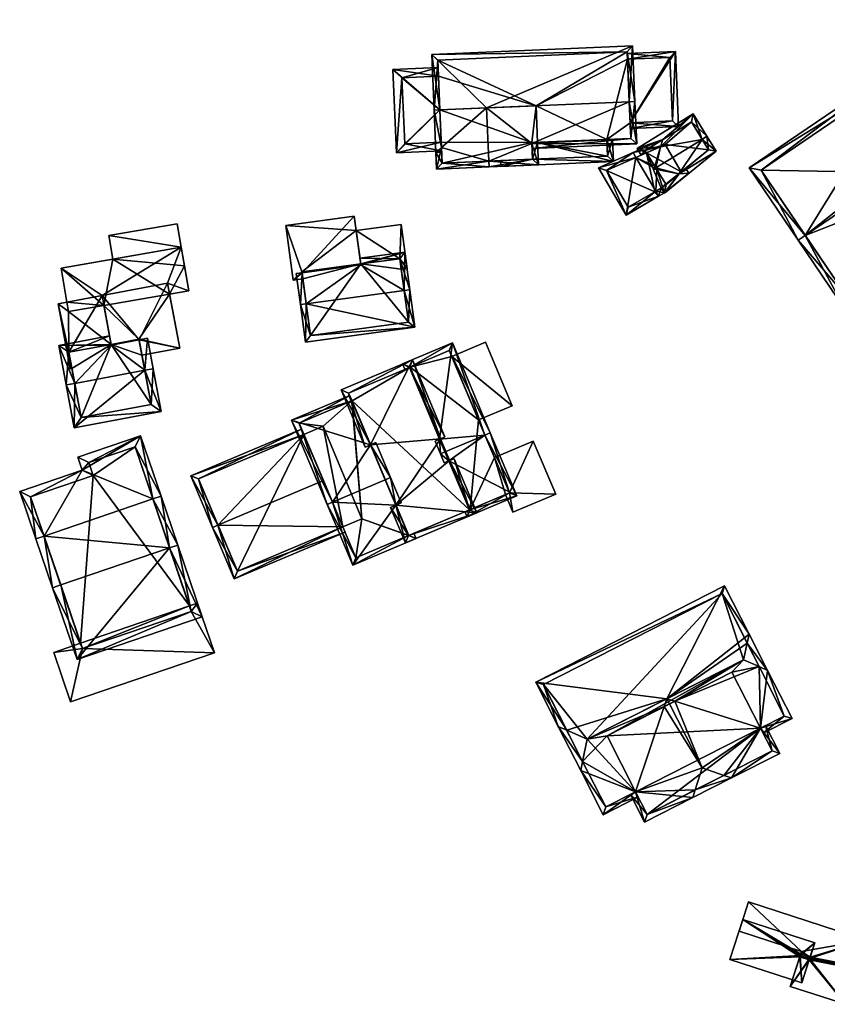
# Model space of a CAD drawing. Header units: inches. Extents: x 2685601 to 2690022, y 1235992 to 1239010.
# Tile 108 of 256: x 2686223 to 2686293, y 1237312 to 1237398. Entities that reach past the tile are written whole.
import ezdxf

# ---------------------------------------------------------------- set-up
doc = ezdxf.new("R2010")
doc.units = ezdxf.units.IN
doc.header["$MEASUREMENT"] = 0
doc.layers.add('Gebaeude Einzelhaus', color=10, linetype='Continuous')
doc.layers.add('Offenes Gebaeude', color=10, linetype='Continuous')

msp = doc.modelspace()

# ---------------------------------------------------------------- meshes
at = {"layer": 'Gebaeude Einzelhaus'}
mesh = msp.add_polyface(dxfattribs=at)
corners = [(2686313.045, 1237388.97, 417.472), (2686308.824, 1237395.211, 424.298), (2686308.203, 1237394.791, 424.298), (2686302.843, 1237388.527, 422.318), (2686301.49, 1237390.251, 424.298), (2686302.714, 1237388.441, 422.318), (2686305.419, 1237384.718, 418.151), (2686305.711, 1237384.01, 417.472), (2686305.291, 1237384.631, 418.151), (2686299.509, 1237393.18, 421.229), (2686304.051, 1237402.269, 416.903), (2686296.716, 1237397.309, 416.903), (2686312.004, 1237389.171, 418.151), (2686303.85, 1237401.228, 417.554), (2686297.758, 1237397.108, 417.554), (2686300.13, 1237393.6, 421.229), (2686294.165, 1237372.459, 418.053), (2686307.575, 1237381.529, 418.053), (2686305.419, 1237384.718, 420.738), (2686290.684, 1237378.945, 423.161), (2686303.473, 1237387.595, 423.161), (2686290.063, 1237378.525, 423.161), (2686285.806, 1237384.818, 417.472), (2686299.509, 1237393.18, 418.033), (2686299.218, 1237393.888, 417.472), (2686299.638, 1237393.267, 418.033), (2686294.366, 1237373.5, 418.576), (2686306.534, 1237381.73, 418.576), (2686304.798, 1237384.298, 420.738), (2686286.848, 1237384.616, 418.034), (2686305.291, 1237384.631, 406.479), (2686312.004, 1237389.171, 406.479), (2686310.03, 1237392.09, 412.689), (2686304.605, 1237400.111, 412.689), (2686303.85, 1237401.228, 406.48), (2686310.03, 1237392.09, 406.479), (2686304.605, 1237400.111, 406.48), (2686297.758, 1237397.108, 406.48), (2686300.13, 1237393.6, 406.48), (2686299.509, 1237393.18, 406.48), (2686286.848, 1237384.616, 406.48), (2686294.366, 1237373.5, 406.479), (2686306.534, 1237381.73, 406.479), (2686304.798, 1237384.298, 406.479)]
mesh.append_faces([[corners[k] for k in face] for face in [(29, 24, 23), (23, 24, 25), (29, 22, 24), (29, 21, 22), (29, 19, 21), (17, 27, 18), (18, 27, 28), (16, 26, 17), (17, 26, 27), (16, 21, 26), (26, 21, 19), (22, 23, 24), (24, 23, 25), (5, 20, 3), (22, 19, 23), (23, 19, 5), (5, 19, 20), (22, 21, 19), (16, 19, 21), (16, 18, 19), (19, 18, 20), (16, 17, 18), (10, 14, 11), (11, 14, 9), (9, 14, 15), (1, 13, 10), (10, 13, 14), (1, 2, 13), (0, 12, 1), (1, 12, 2), (0, 7, 12), (12, 7, 6), (6, 7, 8), (2, 9, 4), (1, 10, 2), (2, 10, 9), (9, 10, 11), (0, 6, 7), (7, 6, 8), (0, 3, 6), (3, 4, 5), (0, 2, 3), (3, 2, 4), (0, 1, 2)]], dxfattribs={"color": 13})
mesh.append_faces([[corners[k] for k in face] for face in [(39, 43, 40), (40, 43, 41), (41, 43, 42), (39, 30, 43), (28, 8, 18), (18, 8, 6), (28, 43, 8), (8, 43, 30), (28, 27, 43), (43, 27, 42), (27, 26, 42), (42, 26, 41), (19, 29, 26), (26, 29, 41), (41, 29, 40), (23, 40, 29), (23, 39, 40), (20, 18, 3), (3, 18, 6), (36, 37, 34), (35, 38, 36), (36, 38, 37), (35, 30, 38), (38, 30, 39), (35, 31, 30), (9, 5, 4), (9, 23, 5), (15, 23, 9), (15, 38, 23), (23, 38, 39), (15, 14, 38), (38, 14, 37), (14, 13, 37), (37, 13, 34), (34, 33, 36), (32, 31, 35), (32, 12, 31), (32, 2, 12), (34, 13, 33), (33, 13, 32), (32, 13, 2), (6, 31, 12), (6, 30, 31), (6, 8, 30)]], dxfattribs={"color": 41})
mesh = msp.add_polyface(dxfattribs=at)
corners = [(2686263.23, 1237385.383, 417.968), (2686266.961, 1237386.918, 416.181), (2686263.034, 1237390.006, 417.968), (2686267.54, 1237385.065, 415.946), (2686267.457, 1237387.011, 415.946), (2686266.958, 1237386.99, 416.181), (2686263.251, 1237384.883, 417.968), (2686259.109, 1237386.558, 416.167), (2686258.47, 1237389.813, 415.946), (2686258.97, 1237389.834, 416.167), (2686258.626, 1237386.135, 415.946), (2686258.688, 1237384.689, 415.946), (2686259.166, 1237385.21, 416.167), (2686267.019, 1237385.544, 416.182), (2686275.7, 1237395.375, 415.567), (2686258.265, 1237394.633, 415.567), (2686275.405, 1237390.534, 417.968), (2686275.906, 1237390.555, 417.968), (2686258.97, 1237389.834, 417.968), (2686258.47, 1237389.813, 417.968), (2686276.063, 1237386.876, 415.946), (2686266.979, 1237386.49, 415.946), (2686259.126, 1237386.156, 415.946), (2686275.541, 1237387.355, 416.221), (2686266.958, 1237386.99, 416.221), (2686275.221, 1237394.854, 415.816), (2686258.786, 1237394.154, 415.816), (2686259.089, 1237387.034, 415.737), (2686259.166, 1237385.21, 407.23), (2686259.089, 1237387.034, 407.23), (2686258.97, 1237389.834, 415.738), (2686267.019, 1237385.544, 415.621), (2686267.019, 1237385.544, 407.229), (2686266.958, 1237386.99, 415.741), (2686267.457, 1237387.011, 415.741), (2686266.958, 1237386.99, 407.23), (2686258.97, 1237389.834, 407.23), (2686267.321, 1237390.189, 407.23), (2686267.457, 1237387.011, 407.23), (2686273.463, 1237387.267, 415.741), (2686275.541, 1237387.355, 407.229), (2686273.463, 1237387.267, 407.229), (2686275.248, 1237394.219, 415.538), (2686275.221, 1237394.854, 407.23), (2686275.483, 1237388.721, 415.538), (2686275.483, 1237388.721, 407.229), (2686275.248, 1237394.219, 407.23), (2686258.786, 1237394.154, 407.23), (2686258.846, 1237392.752, 415.738), (2686258.846, 1237392.752, 407.23)]
mesh.append_faces([[corners[k] for k in face] for face in [(19, 7, 10), (10, 7, 22), (19, 18, 7), (15, 26, 19), (19, 26, 18), (17, 25, 14), (14, 25, 15), (15, 25, 26), (17, 16, 25), (20, 23, 17), (17, 23, 16), (23, 1, 24), (20, 21, 23), (23, 21, 1), (7, 10, 22), (7, 19, 10), (7, 18, 19), (7, 2, 18), (1, 16, 2), (21, 20, 1), (1, 20, 16), (16, 20, 17), (2, 15, 18), (18, 15, 19), (17, 14, 16), (16, 14, 2), (2, 14, 15), (4, 1, 5), (6, 13, 3), (3, 13, 4), (4, 13, 1), (6, 0, 13), (7, 8, 9), (7, 10, 8), (7, 12, 10), (10, 12, 11), (11, 12, 6), (6, 12, 0), (0, 11, 6), (0, 7, 11), (11, 7, 10), (10, 7, 8), (8, 7, 9), (0, 2, 7), (3, 0, 6), (5, 1, 4), (4, 1, 3), (3, 1, 0), (0, 1, 2)]], dxfattribs={"color": 13})
mesh.append_faces([[corners[k] for k in face] for face in [(47, 37, 49), (49, 37, 36), (37, 41, 38), (41, 45, 40), (37, 46, 41), (41, 46, 45), (47, 43, 37), (37, 43, 46), (9, 48, 30), (48, 47, 49), (48, 26, 47), (9, 18, 48), (48, 18, 26), (9, 7, 18), (26, 25, 47), (47, 25, 43), (43, 42, 46), (44, 40, 45), (44, 23, 40), (42, 16, 44), (44, 16, 23), (43, 25, 42), (42, 25, 16), (40, 39, 41), (39, 4, 34), (39, 24, 4), (4, 24, 5), (40, 23, 39), (39, 23, 24), (1, 5, 24), (35, 37, 38), (35, 36, 37), (35, 29, 36), (32, 28, 35), (35, 28, 29), (5, 33, 4), (4, 33, 34), (1, 33, 5), (1, 31, 33), (1, 13, 31), (12, 31, 0), (0, 31, 13), (12, 28, 31), (31, 28, 32), (27, 9, 30), (27, 7, 9), (27, 12, 7), (29, 28, 27), (27, 28, 12)]], dxfattribs={"color": 41})
mesh = msp.add_polyface(dxfattribs=at)
corners = [(2686275.248, 1237394.219, 415.538), (2686279.42, 1237394.896, 414.806), (2686275.227, 1237394.718, 415.538), (2686275.483, 1237388.721, 415.538), (2686279.696, 1237388.399, 414.806), (2686275.504, 1237388.221, 415.538), (2686279.175, 1237388.878, 414.893), (2686278.941, 1237394.375, 414.893), (2686278.941, 1237394.375, 407.229), (2686279.175, 1237388.878, 407.229), (2686275.248, 1237394.219, 407.23), (2686275.483, 1237388.721, 407.229)]
mesh.append_faces([[corners[k] for k in face] for face in [(2, 7, 0), (6, 5, 3), (6, 4, 5), (2, 1, 7), (7, 1, 6), (6, 1, 4), (4, 3, 5), (4, 1, 3), (3, 1, 0), (0, 1, 2)]], dxfattribs={"color": 13})
mesh.append_faces([[corners[k] for k in face] for face in [(9, 11, 8), (8, 11, 10), (9, 6, 11), (11, 6, 3), (0, 7, 10), (10, 7, 8), (7, 6, 8), (8, 6, 9)]], dxfattribs={"color": 41})
mesh = msp.add_polyface(dxfattribs=at)
corners = [(2686258.97, 1237389.834, 415.738), (2686254.898, 1237393.334, 414.556), (2686255.205, 1237386.118, 414.556), (2686258.846, 1237392.752, 415.738), (2686258.814, 1237393.501, 415.738), (2686259.089, 1237387.034, 415.737), (2686259.12, 1237386.284, 415.737), (2686255.679, 1237392.616, 414.782), (2686255.923, 1237386.899, 414.782), (2686258.846, 1237392.752, 407.23), (2686255.679, 1237392.616, 407.23), (2686255.923, 1237386.899, 407.23), (2686259.089, 1237387.034, 407.23), (2686258.97, 1237389.834, 407.23)]
mesh.append_faces([[corners[k] for k in face] for face in [(2, 8, 6), (6, 8, 5), (2, 7, 8), (7, 4, 3), (2, 1, 7), (7, 1, 4), (0, 2, 5), (5, 2, 6), (4, 1, 3), (3, 1, 0), (0, 1, 2)]], dxfattribs={"color": 13})
mesh.append_faces([[corners[k] for k in face] for face in [(13, 10, 9), (13, 11, 10), (13, 12, 11), (11, 12, 8), (8, 12, 5), (8, 7, 11), (11, 7, 10), (10, 7, 9), (9, 7, 3)]], dxfattribs={"color": 41})
mesh = msp.add_polyface(dxfattribs=at)
corners = [(2686279.705, 1237384.276, 414.817), (2686278.48, 1237382.6, 414.277), (2686282.951, 1237386.247, 414.802), (2686278.586, 1237383.382, 414.697), (2686278.192, 1237383.068, 414.654), (2686281.731, 1237387.276, 415.843), (2686282.157, 1237387.538, 415.843), (2686277.712, 1237384.803, 415.843), (2686277.805, 1237384.651, 415.72), (2686277.547, 1237384.702, 415.843), (2686278.132, 1237386.64, 414.92), (2686280.963, 1237389.479, 414.277), (2686276.091, 1237386.483, 414.277), (2686276.911, 1237386.104, 414.794), (2686276.449, 1237385.901, 414.746), (2686277.622, 1237384.949, 415.725), (2686278.607, 1237383.348, 414.669), (2686279.737, 1237384.27, 414.802), (2686282.296, 1237386.358, 415.103), (2686280.799, 1237388.791, 414.621), (2686278.321, 1237387.267, 414.621), (2686276.779, 1237386.319, 414.62), (2686282.296, 1237386.358, 407.229), (2686280.799, 1237388.791, 407.229), (2686276.779, 1237386.319, 407.229), (2686276.911, 1237386.104, 407.229), (2686278.586, 1237383.382, 407.229), (2686278.607, 1237383.348, 407.229), (2686279.921, 1237384.449, 407.229), (2686278.536, 1237386.817, 407.229)]
mesh.append_faces([[corners[k] for k in face] for face in [(7, 9, 15), (12, 21, 14), (14, 21, 13), (11, 20, 12), (12, 20, 21), (6, 19, 11), (11, 19, 20), (6, 5, 19), (7, 8, 9), (2, 18, 6), (6, 18, 5), (2, 17, 18), (16, 4, 3), (2, 1, 17), (17, 1, 16), (16, 1, 4), (7, 15, 9), (5, 10, 7), (7, 10, 15), (10, 12, 13), (13, 12, 14), (6, 11, 5), (5, 11, 10), (10, 11, 12), (0, 7, 8), (8, 7, 9), (0, 5, 7), (0, 2, 5), (5, 2, 6), (4, 1, 3), (3, 1, 0), (0, 1, 2)]], dxfattribs={"color": 13})
mesh.append_faces([[corners[k] for k in face] for face in [(22, 29, 23), (23, 29, 24), (24, 29, 25), (22, 28, 29), (22, 27, 28), (28, 27, 26), (17, 22, 18), (17, 27, 22), (17, 16, 27), (7, 15, 8), (27, 16, 26), (26, 16, 3), (13, 21, 25), (25, 21, 24), (23, 20, 19), (23, 24, 20), (20, 24, 21), (19, 22, 23), (5, 18, 19), (19, 18, 22)]], dxfattribs={"color": 41})
mesh = msp.add_polyface(dxfattribs=at)
corners = [(2686267.019, 1237385.544, 415.621), (2686264.278, 1237384.926, 415.579), (2686274.045, 1237385.341, 415.579), (2686264.257, 1237385.427, 415.621), (2686273.463, 1237387.267, 415.741), (2686273.963, 1237387.288, 415.741), (2686267.457, 1237387.011, 415.741), (2686266.958, 1237386.99, 415.741), (2686273.524, 1237385.82, 415.621), (2686273.463, 1237387.267, 407.229), (2686273.524, 1237385.82, 407.229), (2686267.019, 1237385.544, 407.229), (2686266.958, 1237386.99, 407.23), (2686267.457, 1237387.011, 407.23)]
mesh.append_faces([[corners[k] for k in face] for face in [(5, 8, 4), (0, 1, 3), (5, 2, 8), (8, 2, 0), (0, 2, 1), (0, 6, 7), (0, 2, 6), (6, 2, 4), (4, 2, 5), (3, 1, 0), (0, 1, 2)]], dxfattribs={"color": 13})
mesh.append_faces([[corners[k] for k in face] for face in [(11, 13, 10), (10, 13, 9), (11, 12, 13), (0, 10, 8), (0, 11, 10), (10, 9, 8), (8, 9, 4)]], dxfattribs={"color": 41})
mesh = msp.add_polyface(dxfattribs=at)
corners = [(2686275.993, 1237385.701, 416.363), (2686272.735, 1237384.817, 414.335), (2686275.142, 1237380.701, 414.335), (2686275.739, 1237386.136, 416.363), (2686277.703, 1237382.777, 416.363), (2686277.955, 1237382.346, 416.363), (2686278.132, 1237386.64, 414.92), (2686278.321, 1237387.267, 414.621), (2686278.33, 1237387.273, 414.614), (2686277.805, 1237384.651, 415.72), (2686277.622, 1237384.949, 415.725), (2686278.459, 1237382.641, 416.001), (2686279.737, 1237384.27, 414.802), (2686280.571, 1237384.328, 414.335), (2686279.705, 1237384.276, 414.817), (2686280.325, 1237384.749, 414.335), (2686278.175, 1237383.054, 416.024), (2686273.45, 1237384.585, 414.646), (2686275.321, 1237381.385, 414.646), (2686277.634, 1237382.736, 416.313), (2686277.634, 1237382.736, 407.229), (2686278.175, 1237383.054, 407.229), (2686278.586, 1237383.382, 414.697), (2686278.586, 1237383.382, 407.229), (2686276.911, 1237386.104, 414.794), (2686276.911, 1237386.104, 407.229), (2686273.45, 1237384.585, 407.229), (2686275.321, 1237381.385, 407.229), (2686279.921, 1237384.449, 407.229), (2686278.536, 1237386.817, 407.229)]
mesh.append_faces([[corners[k] for k in face] for face in [(5, 19, 4), (2, 18, 5), (5, 18, 19), (3, 17, 1), (1, 17, 2), (2, 17, 18), (3, 0, 17), (13, 12, 15), (16, 5, 4), (13, 11, 12), (12, 11, 14), (14, 11, 16), (16, 11, 5), (0, 3, 6), (6, 3, 7), (7, 3, 8), (12, 13, 15), (9, 11, 14), (14, 11, 12), (12, 11, 13), (9, 4, 11), (11, 4, 5), (6, 0, 10), (10, 0, 9), (9, 0, 4), (8, 3, 7), (7, 3, 6), (6, 3, 0), (0, 2, 4), (4, 2, 5), (3, 1, 0), (0, 1, 2)]], dxfattribs={"color": 13})
mesh.append_faces([[corners[k] for k in face] for face in [(20, 25, 21), (21, 25, 23), (23, 25, 28), (28, 25, 29), (20, 26, 25), (20, 27, 26), (19, 18, 20), (20, 18, 27), (18, 17, 27), (27, 17, 26), (24, 0, 6), (26, 17, 25), (25, 17, 24), (24, 17, 0), (22, 21, 23), (14, 16, 22), (22, 16, 21), (16, 20, 21), (4, 19, 16), (16, 19, 20)]], dxfattribs={"color": 41})
mesh = msp.add_polyface(dxfattribs=at)
corners = [(2686247.011, 1237375.706, 422.987), (2686245.598, 1237379.798, 422.987), (2686246.235, 1237375.076, 422.987), (2686251.546, 1237380.601, 422.987), (2686247.081, 1237375.19, 422.987), (2686252.114, 1237376.395, 422.987), (2686255.505, 1237376.926, 422.228), (2686255.61, 1237379.891, 422.228), (2686251.714, 1237379.365, 422.228), (2686256.125, 1237376.075, 422.228), (2686252.105, 1237376.467, 422.228), (2686255.629, 1237376.008, 422.228), (2686245.598, 1237379.798, 412.811), (2686251.546, 1237380.601, 412.811), (2686246.235, 1237375.076, 412.811), (2686247.081, 1237375.19, 412.811), (2686252.105, 1237376.467, 422.923), (2686251.714, 1237379.365, 412.811), (2686247.001, 1237375.778, 412.811), (2686252.105, 1237376.467, 412.811), (2686255.61, 1237379.891, 412.811), (2686256.125, 1237376.075, 412.811), (2686255.629, 1237376.008, 412.811), (2686255.505, 1237376.926, 412.811)]
mesh.append_faces([[corners[k] for k in face] for face in [(9, 6, 11), (6, 8, 10), (9, 7, 6), (6, 7, 8), (3, 0, 5), (0, 2, 4), (3, 1, 0), (0, 1, 2)]], dxfattribs={"color": 13})
mesh.append_faces([[corners[k] for k in face] for face in [(17, 23, 19), (23, 21, 22), (17, 20, 23), (23, 20, 21), (21, 9, 22), (22, 9, 11), (20, 17, 7), (7, 17, 8), (7, 9, 20), (20, 9, 21), (12, 18, 14), (14, 18, 15), (12, 17, 18), (18, 17, 19), (12, 13, 17), (13, 8, 17), (8, 16, 10), (13, 3, 8), (8, 3, 16), (16, 3, 5), (4, 2, 15), (15, 2, 14), (2, 1, 14), (14, 1, 12), (1, 3, 12), (12, 3, 13)]], dxfattribs={"color": 41})
mesh = msp.add_polyface(dxfattribs=at)
corners = [(2686229.655, 1237373.734, 421.843), (2686226.102, 1237376.106, 421.843), (2686226.612, 1237373.166, 421.843), (2686236.522, 1237377.914, 421.843), (2686235.349, 1237374.796, 421.843), (2686237.177, 1237374.144, 421.843), (2686235.524, 1237373.857, 421.843), (2686236.522, 1237377.914, 419.476), (2686230.233, 1237378.922, 419.476), (2686230.586, 1237376.884, 419.476), (2686236.169, 1237379.952, 419.476), (2686226.102, 1237376.106, 414.72), (2686230.586, 1237376.884, 414.72), (2686226.612, 1237373.166, 414.72), (2686235.524, 1237373.857, 414.72), (2686237.177, 1237374.144, 414.72), (2686236.8, 1237376.314, 414.72), (2686236.522, 1237377.914, 414.72), (2686229.817, 1237372.866, 414.72), (2686226.756, 1237372.335, 414.72), (2686236.169, 1237379.952, 414.72), (2686230.233, 1237378.922, 414.72)]
mesh.append_faces([[corners[k] for k in face] for face in [(10, 8, 7), (7, 8, 9), (3, 4, 5), (5, 4, 6), (3, 0, 4), (3, 1, 0), (0, 1, 2)]], dxfattribs={"color": 13})
mesh.append_faces([[corners[k] for k in face] for face in [(17, 21, 20), (17, 12, 21), (21, 12, 8), (8, 12, 9), (8, 10, 21), (21, 10, 20), (10, 7, 20), (20, 7, 17), (13, 18, 19), (14, 16, 15), (18, 12, 14), (14, 12, 16), (16, 12, 17), (13, 11, 18), (18, 11, 12), (5, 7, 3), (7, 16, 17), (5, 15, 7), (7, 15, 16), (15, 5, 14), (14, 5, 6), (11, 13, 1), (1, 13, 2), (11, 9, 12), (9, 3, 7), (11, 1, 9), (9, 1, 3)]], dxfattribs={"color": 41})
mesh = msp.add_polyface(dxfattribs=at)
corners = [(2686252.105, 1237376.467, 422.923), (2686255.934, 1237377.489, 422.481), (2686252.038, 1237376.963, 422.481), (2686252.114, 1237376.395, 422.987), (2686255.878, 1237374.161, 425.39), (2686256.374, 1237374.228, 425.39), (2686247.376, 1237373.011, 425.39), (2686247.011, 1237375.706, 422.987), (2686246.88, 1237372.944, 425.39), (2686246.516, 1237375.639, 422.987), (2686256.813, 1237370.98, 422.735), (2686247.319, 1237369.696, 422.735), (2686255.505, 1237376.926, 422.923), (2686247.748, 1237370.259, 423.14), (2686256.25, 1237371.409, 423.141), (2686255.629, 1237376.008, 422.228), (2686256.25, 1237371.409, 412.811), (2686255.629, 1237376.008, 412.811), (2686255.505, 1237376.926, 422.228), (2686252.105, 1237376.467, 422.228), (2686247.081, 1237375.19, 422.987), (2686247.748, 1237370.259, 412.811), (2686247.081, 1237375.19, 412.811), (2686252.105, 1237376.467, 412.811), (2686247.001, 1237375.778, 412.811), (2686255.505, 1237376.926, 412.811)]
mesh.append_faces([[corners[k] for k in face] for face in [(10, 14, 5), (5, 14, 4), (10, 13, 14), (13, 8, 6), (10, 11, 13), (13, 11, 8), (6, 8, 7), (7, 8, 9), (5, 12, 1), (1, 12, 2), (2, 12, 0), (5, 4, 12), (11, 6, 8), (11, 10, 6), (6, 10, 4), (4, 10, 5), (6, 7, 8), (8, 7, 9), (4, 3, 6), (6, 3, 7), (5, 1, 4), (4, 1, 3), (3, 1, 0), (0, 1, 2)]], dxfattribs={"color": 13})
mesh.append_faces([[corners[k] for k in face] for face in [(17, 23, 25), (23, 22, 24), (23, 21, 22), (17, 16, 23), (23, 16, 21), (14, 13, 16), (16, 13, 21), (21, 20, 22), (20, 6, 7), (21, 13, 20), (20, 13, 6), (18, 19, 12), (12, 19, 0), (12, 15, 18), (15, 16, 17), (15, 14, 16), (12, 4, 15), (15, 4, 14)]], dxfattribs={"color": 41})
mesh = msp.add_polyface(dxfattribs=at)
corners = [(2686232.872, 1237369.885, 424.562), (2686235.349, 1237374.796, 424.562), (2686229.655, 1237373.734, 424.562), (2686236.401, 1237369.156, 424.562), (2686230.458, 1237369.435, 424.562), (2686233.122, 1237368.544, 424.562), (2686226.781, 1237368.81, 422.097), (2686226.9, 1237367.384, 422.097), (2686227.042, 1237367.41, 422.097), (2686225.849, 1237373.024, 422.097), (2686229.655, 1237373.733, 422.097), (2686230.447, 1237369.494, 422.097), (2686235.524, 1237373.857, 421.843), (2686236.401, 1237369.156, 414.72), (2686235.524, 1237373.857, 414.72), (2686235.349, 1237374.796, 421.843), (2686229.655, 1237373.734, 421.843), (2686230.447, 1237369.494, 424.513), (2686233.122, 1237368.544, 414.72), (2686232.861, 1237369.944, 414.72), (2686229.817, 1237372.866, 414.72), (2686230.447, 1237369.494, 414.72), (2686226.9, 1237367.384, 414.72), (2686227.042, 1237367.41, 414.72), (2686226.612, 1237373.166, 421.843), (2686225.849, 1237373.024, 414.72), (2686226.612, 1237373.166, 414.72), (2686226.756, 1237372.335, 414.72), (2686226.781, 1237368.81, 414.72)]
mesh.append_faces([[corners[k] for k in face] for face in [(9, 6, 10), (10, 6, 11), (9, 7, 6), (6, 7, 8), (3, 0, 5), (0, 2, 4), (3, 1, 0), (0, 1, 2)]], dxfattribs={"color": 13})
mesh.append_faces([[corners[k] for k in face] for face in [(27, 25, 26), (27, 28, 25), (25, 28, 22), (22, 28, 23), (27, 21, 28), (27, 20, 21), (7, 9, 22), (22, 9, 25), (25, 24, 26), (24, 10, 16), (25, 9, 24), (24, 9, 10), (7, 23, 8), (7, 22, 23), (13, 19, 14), (14, 19, 20), (20, 19, 21), (13, 18, 19), (18, 13, 5), (5, 13, 3), (17, 10, 11), (4, 2, 17), (17, 2, 10), (10, 15, 16), (10, 1, 15), (10, 2, 1), (1, 12, 15), (12, 13, 14), (1, 3, 12), (12, 3, 13)]], dxfattribs={"color": 41})
mesh = msp.add_polyface(dxfattribs=at)
corners = [(2686233.365, 1237367.244, 426.747), (2686234.103, 1237367.381, 426.747), (2686233.61, 1237370.023, 424.562), (2686232.872, 1237369.885, 424.562), (2686230.458, 1237369.435, 424.562), (2686225.906, 1237369.41, 423.903), (2686230.447, 1237369.494, 424.513), (2686227.284, 1237366.111, 426.747), (2686230.309, 1237370.231, 423.903), (2686226.548, 1237365.974, 426.747), (2686234.793, 1237363.678, 423.903), (2686227.238, 1237362.269, 423.903), (2686226.781, 1237368.81, 424.514), (2686227.838, 1237363.144, 424.469), (2686233.918, 1237364.278, 424.47), (2686233.122, 1237368.544, 414.72), (2686233.918, 1237364.278, 414.72), (2686233.122, 1237368.544, 424.562), (2686226.781, 1237368.81, 422.097), (2686230.447, 1237369.494, 422.097), (2686227.042, 1237367.41, 422.097), (2686227.838, 1237363.144, 414.72), (2686227.042, 1237367.41, 414.72), (2686230.447, 1237369.494, 414.72), (2686226.781, 1237368.81, 414.72), (2686232.861, 1237369.944, 414.72)]
mesh.append_faces([[corners[k] for k in face] for face in [(10, 14, 1), (1, 14, 0), (10, 13, 14), (13, 9, 7), (10, 11, 13), (13, 11, 9), (1, 0, 2), (2, 0, 3), (8, 12, 5), (5, 12, 9), (9, 12, 7), (8, 6, 12), (11, 7, 9), (11, 0, 7), (11, 10, 0), (0, 10, 1), (7, 5, 9), (5, 6, 8), (0, 4, 7), (7, 4, 5), (5, 4, 6), (0, 3, 4), (0, 2, 3), (0, 1, 2)]], dxfattribs={"color": 13})
mesh.append_faces([[corners[k] for k in face] for face in [(15, 23, 25), (23, 22, 24), (23, 21, 22), (15, 16, 23), (23, 16, 21), (14, 13, 16), (16, 13, 21), (21, 20, 22), (20, 12, 18), (20, 7, 12), (21, 13, 20), (20, 13, 7), (12, 6, 18), (18, 6, 19), (0, 17, 3), (0, 14, 17), (17, 14, 15), (15, 14, 16)]], dxfattribs={"color": 41})
mesh = msp.add_polyface(dxfattribs=at)
corners = [(2686261.54, 1237355.15, 422.685), (2686261.339, 1237354.523, 422.238), (2686265.659, 1237356.345, 422.238), (2686261.145, 1237354.983, 422.685), (2686262.889, 1237361.624, 427.547), (2686263.35, 1237361.818, 427.547), (2686259.755, 1237359.381, 426.789), (2686259.491, 1237360.189, 427.547), (2686259.03, 1237359.995, 427.547), (2686259.36, 1237359.214, 426.789), (2686260.06, 1237369.616, 422.238), (2686256.33, 1237367.5, 422.552), (2686255.74, 1237367.794, 422.238), (2686258.956, 1237361.275, 426.789), (2686255.934, 1237367.333, 422.552), (2686258.56, 1237361.108, 426.789), (2686259.82, 1237359.408, 426.789), (2686261.605, 1237355.178, 422.685), (2686265.004, 1237356.611, 422.685), (2686259.794, 1237368.961, 422.552), (2686256.395, 1237367.528, 422.551), (2686259.021, 1237361.303, 426.789), (2686262.332, 1237362.944, 419.583), (2686260.009, 1237368.452, 419.583), (2686259.794, 1237368.961, 412.243), (2686263.713, 1237359.671, 419.205), (2686265.004, 1237356.611, 419.205), (2686262.332, 1237362.944, 412.243), (2686263.713, 1237359.671, 412.243), (2686260.009, 1237368.452, 412.243), (2686256.395, 1237367.528, 412.243), (2686261.605, 1237355.178, 412.243), (2686264.667, 1237356.469, 419.205), (2686264.667, 1237356.469, 412.243), (2686265.004, 1237356.611, 412.243)]
mesh.append_faces([[corners[k] for k in face] for face in [(12, 11, 14), (13, 8, 15), (13, 7, 8), (11, 21, 13), (13, 21, 7), (10, 20, 12), (12, 20, 11), (11, 20, 21), (5, 19, 10), (10, 19, 20), (5, 4, 19), (8, 6, 9), (0, 1, 3), (1, 18, 2), (2, 18, 5), (5, 18, 4), (6, 17, 0), (0, 17, 1), (1, 17, 18), (6, 16, 17), (8, 7, 6), (6, 7, 16), (4, 13, 7), (7, 13, 8), (8, 13, 15), (11, 12, 14), (4, 10, 13), (13, 10, 11), (11, 10, 12), (4, 5, 10), (6, 8, 9), (6, 7, 8), (6, 4, 7), (0, 2, 6), (6, 2, 4), (4, 2, 5), (3, 1, 0), (0, 1, 2)]], dxfattribs={"color": 13})
mesh.append_faces([[corners[k] for k in face] for face in [(27, 30, 29), (29, 30, 24), (28, 31, 27), (27, 31, 30), (28, 33, 31), (28, 34, 33), (18, 32, 26), (32, 31, 33), (18, 17, 32), (32, 17, 31), (21, 16, 7), (20, 17, 21), (21, 17, 16), (30, 31, 20), (20, 31, 17), (20, 24, 30), (20, 19, 24), (24, 23, 29), (22, 25, 27), (27, 25, 28), (25, 18, 26), (22, 4, 25), (25, 4, 18), (24, 19, 23), (23, 19, 22), (22, 19, 4)]], dxfattribs={"color": 41})
mesh = msp.add_polyface(dxfattribs=at)
corners = [(2686265.251, 1237364.175, 419.583), (2686262.928, 1237369.684, 419.583), (2686260.009, 1237368.452, 419.583), (2686262.332, 1237362.944, 419.583), (2686260.009, 1237368.452, 412.243), (2686262.928, 1237369.684, 412.243), (2686262.332, 1237362.944, 412.243), (2686265.251, 1237364.175, 412.243)]
mesh.append_faces([[corners[k] for k in face] for face in [(0, 2, 3), (0, 1, 2)]], dxfattribs={"color": 13})
mesh.append_faces([[corners[k] for k in face] for face in [(6, 4, 7), (7, 4, 5), (1, 0, 5), (5, 0, 7), (7, 0, 6), (6, 0, 3), (5, 4, 1), (1, 4, 2)]], dxfattribs={"color": 41})
mesh = msp.add_polyface(dxfattribs=at)
corners = [(2686259.82, 1237359.408, 426.789), (2686262.195, 1237354.884, 426.789), (2686260.216, 1237359.575, 426.789), (2686255.166, 1237355.544, 426.789), (2686255.996, 1237352.27, 426.789), (2686259.021, 1237361.303, 426.789), (2686256.596, 1237368.155, 426.789), (2686259.417, 1237361.47, 426.789), (2686252.955, 1237360.785, 426.789), (2686250.399, 1237365.541, 426.789), (2686252.949, 1237360.783, 426.789), (2686252.488, 1237360.588, 426.789), (2686255.16, 1237355.541, 426.789), (2686254.699, 1237355.346, 426.789), (2686256.263, 1237352.925, 426.789), (2686261.54, 1237355.15, 426.789), (2686259.755, 1237359.381, 426.789), (2686258.956, 1237361.275, 426.789), (2686256.33, 1237367.5, 426.789), (2686251.054, 1237365.275, 426.789), (2686261.54, 1237355.15, 422.685), (2686256.33, 1237367.5, 422.552), (2686261.54, 1237355.15, 412.243), (2686256.33, 1237367.5, 412.243), (2686251.054, 1237365.275, 412.243), (2686251.345, 1237364.585, 424.422), (2686251.345, 1237364.585, 412.243), (2686256.263, 1237352.925, 424.533), (2686256.27, 1237352.928, 424.533), (2686256.27, 1237352.928, 412.243), (2686251.351, 1237364.588, 412.243)]
mesh.append_faces([[corners[k] for k in face] for face in [(6, 19, 9), (9, 19, 11), (11, 19, 10), (5, 18, 7), (7, 18, 6), (6, 18, 19), (0, 17, 5), (5, 17, 18), (0, 16, 17), (1, 15, 2), (2, 15, 0), (0, 15, 16), (1, 14, 15), (14, 13, 12), (1, 4, 14), (14, 4, 13), (4, 12, 13), (4, 3, 12), (8, 9, 10), (10, 9, 11), (8, 6, 9), (3, 5, 8), (8, 5, 6), (6, 5, 7), (3, 0, 5), (4, 1, 3), (3, 1, 0), (0, 1, 2)]], dxfattribs={"color": 13})
mesh.append_faces([[corners[k] for k in face] for face in [(29, 30, 22), (22, 30, 23), (23, 30, 24), (24, 30, 26), (20, 29, 22), (20, 28, 29), (28, 14, 27), (20, 15, 28), (28, 15, 14), (12, 27, 14), (25, 24, 26), (10, 19, 25), (25, 19, 24), (21, 19, 18), (21, 24, 19), (21, 23, 24), (17, 21, 18), (21, 22, 23), (16, 20, 17), (17, 20, 21), (21, 20, 22), (16, 15, 20)]], dxfattribs={"color": 41})
mesh = msp.add_polyface(dxfattribs=at)
corners = [(2686256.263, 1237352.925, 424.533), (2686251.419, 1237350.339, 424.135), (2686256.925, 1237352.661, 424.135), (2686255.16, 1237355.541, 426.789), (2686249.654, 1237355.807, 428.685), (2686249.194, 1237355.613, 428.685), (2686256.27, 1237352.928, 424.533), (2686256.73, 1237353.122, 424.533), (2686254.239, 1237357.741, 428.685), (2686255.166, 1237355.544, 426.789), (2686254.699, 1237357.935, 428.685), (2686255.626, 1237355.738, 426.789), (2686251.345, 1237364.585, 424.422), (2686251.151, 1237365.046, 424.135), (2686246.111, 1237362.919, 424.135), (2686252.949, 1237360.783, 426.789), (2686252.955, 1237360.785, 426.789), (2686253.415, 1237360.98, 426.789), (2686251.685, 1237350.994, 424.533), (2686246.766, 1237362.653, 424.422), (2686246.766, 1237362.653, 412.243), (2686251.345, 1237364.585, 412.243), (2686250.554, 1237353.674, 424.467), (2686251.685, 1237350.994, 412.243), (2686248.865, 1237357.679, 427.357), (2686247.173, 1237361.687, 412.243), (2686247.173, 1237361.687, 424.467), (2686250.554, 1237353.674, 412.243), (2686256.263, 1237352.925, 412.243), (2686256.27, 1237352.928, 412.243), (2686252.215, 1237354.374, 412.243), (2686251.351, 1237364.588, 412.243), (2686248.834, 1237362.388, 412.243)]
mesh.append_faces([[corners[k] for k in face] for face in [(19, 13, 12), (19, 14, 13), (19, 5, 14), (19, 4, 5), (10, 16, 17), (10, 8, 16), (2, 6, 7), (2, 0, 6), (18, 5, 4), (2, 1, 0), (0, 1, 18), (18, 1, 5), (11, 9, 10), (10, 9, 8), (16, 10, 17), (15, 8, 16), (16, 8, 10), (15, 4, 8), (12, 14, 15), (15, 14, 4), (4, 14, 5), (12, 13, 14), (8, 9, 10), (10, 9, 11), (4, 3, 8), (8, 3, 9), (0, 2, 6), (6, 2, 7), (5, 1, 4), (4, 1, 3), (3, 1, 0), (0, 1, 2)]], dxfattribs={"color": 13})
mesh.append_faces([[corners[k] for k in face] for face in [(21, 32, 20), (20, 32, 25), (21, 30, 32), (30, 23, 27), (30, 28, 23), (30, 29, 28), (21, 31, 30), (30, 31, 29), (0, 29, 6), (0, 28, 29), (0, 18, 28), (28, 18, 23), (23, 22, 27), (24, 19, 26), (26, 19, 25), (25, 19, 20), (22, 4, 24), (24, 4, 19), (23, 18, 22), (22, 18, 4), (20, 12, 21), (20, 19, 12), (8, 9, 16)]], dxfattribs={"color": 41})
mesh = msp.add_polyface(dxfattribs=at)
corners = [(2686247.173, 1237361.687, 424.467), (2686246.979, 1237362.148, 424.135), (2686237.365, 1237358.091, 424.135), (2686239.713, 1237353.818, 427.357), (2686239.251, 1237353.623, 427.357), (2686248.865, 1237357.679, 427.357), (2686241.135, 1237349.158, 424.135), (2686250.749, 1237353.213, 424.135), (2686250.554, 1237353.674, 424.467), (2686241.403, 1237349.813, 424.467), (2686238.021, 1237357.825, 424.467), (2686238.021, 1237357.825, 412.243), (2686247.173, 1237361.687, 412.243), (2686241.403, 1237349.813, 412.243), (2686250.554, 1237353.674, 412.243), (2686248.834, 1237362.388, 412.243), (2686252.215, 1237354.374, 412.243)]
mesh.append_faces([[corners[k] for k in face] for face in [(10, 1, 0), (10, 2, 1), (10, 4, 2), (10, 3, 4), (6, 9, 7), (7, 9, 8), (6, 4, 9), (9, 4, 3), (6, 3, 4), (6, 8, 3), (3, 8, 5), (6, 7, 8), (0, 3, 5), (0, 2, 3), (3, 2, 4), (0, 1, 2)]], dxfattribs={"color": 13})
mesh.append_faces([[corners[k] for k in face] for face in [(12, 13, 11), (12, 14, 13), (12, 15, 14), (14, 15, 16), (13, 14, 9), (9, 14, 8), (3, 10, 9), (9, 10, 13), (13, 10, 11), (11, 0, 12), (11, 10, 0)]], dxfattribs={"color": 41})
mesh = msp.add_polyface(dxfattribs=at)
corners = [(2686235.517, 1237351.851, 431.197), (2686227.485, 1237342.169, 426.677), (2686238.353, 1237345.868, 426.67), (2686226.074, 1237348.625, 431.197), (2686225.364, 1237348.383, 431.197), (2686236.226, 1237352.093, 431.197), (2686224.627, 1237352.864, 427.215), (2686223.916, 1237352.621, 427.215), (2686234.78, 1237356.33, 427.215), (2686234.07, 1237356.088, 427.215), (2686227.933, 1237358.593, 424.682), (2686232.99, 1237361.57, 423.992), (2686227.55, 1237359.713, 423.992), (2686222.51, 1237356.74, 424.682), (2686227.953, 1237343.12, 427.192), (2686237.4, 1237346.335, 427.186), (2686232.523, 1237360.618, 424.429), (2686228.503, 1237359.245, 424.43), (2686223.463, 1237356.273, 425.119), (2686228.885, 1237358.125, 425.119), (2686232.523, 1237360.618, 415.794), (2686237.239, 1237346.805, 421.717), (2686237.4, 1237346.335, 421.717), (2686237.239, 1237346.805, 415.794), (2686228.503, 1237359.245, 415.794), (2686228.885, 1237358.125, 415.794), (2686223.463, 1237356.273, 415.794), (2686227.796, 1237343.579, 415.794), (2686227.796, 1237343.579, 421.717), (2686227.953, 1237343.12, 421.717), (2686237.4, 1237346.335, 415.794), (2686227.953, 1237343.12, 415.794)]
mesh.append_faces([[corners[k] for k in face] for face in [(18, 6, 7), (13, 18, 7), (19, 18, 10), (17, 19, 10), (10, 18, 13), (12, 17, 10), (16, 17, 11), (11, 17, 12), (9, 16, 8), (8, 16, 11), (0, 9, 5), (15, 0, 5), (5, 9, 8), (2, 15, 5), (1, 14, 15), (1, 15, 2), (3, 14, 4), (6, 3, 4), (7, 6, 4), (4, 14, 1), (6, 13, 7), (9, 10, 6), (6, 10, 13), (8, 11, 9), (9, 11, 10), (10, 11, 12), (6, 0, 9), (9, 0, 8), (8, 0, 5), (6, 3, 0), (7, 4, 6), (6, 4, 3), (0, 2, 5), (4, 1, 3), (3, 1, 0), (0, 1, 2)]], dxfattribs={"color": 13})
mesh.append_faces([[corners[k] for k in face] for face in [(23, 25, 20), (20, 25, 24), (23, 27, 25), (25, 27, 26), (23, 31, 27), (23, 30, 31), (29, 15, 14), (29, 22, 15), (26, 6, 18), (6, 14, 3), (26, 28, 6), (6, 28, 14), (14, 28, 29), (26, 27, 28), (18, 19, 26), (26, 19, 25), (19, 17, 25), (25, 17, 24), (17, 16, 24), (24, 16, 20), (20, 21, 23), (21, 15, 22), (20, 9, 21), (21, 9, 15), (15, 9, 0), (20, 16, 9)]], dxfattribs={"color": 41})
mesh = msp.add_polyface(dxfattribs=at)
corners = [(2686265.004, 1237356.611, 419.205), (2686269.025, 1237356.499, 419.205), (2686267.086, 1237361.094, 419.205), (2686265.315, 1237354.933, 419.205), (2686263.713, 1237359.671, 419.205), (2686264.667, 1237356.469, 419.205), (2686269.025, 1237356.499, 412.243), (2686265.315, 1237354.933, 412.243), (2686267.086, 1237361.094, 412.243), (2686263.713, 1237359.671, 412.243), (2686264.667, 1237356.469, 412.243), (2686265.004, 1237356.611, 412.243)]
mesh.append_faces([[corners[k] for k in face] for face in [(3, 0, 5), (0, 2, 4), (3, 1, 0), (0, 1, 2)]], dxfattribs={"color": 13})
mesh.append_faces([[corners[k] for k in face] for face in [(6, 11, 8), (8, 11, 9), (6, 7, 11), (11, 7, 10), (7, 3, 10), (10, 3, 5), (8, 9, 2), (2, 9, 4), (2, 1, 8), (8, 1, 6), (1, 3, 6), (6, 3, 7)]], dxfattribs={"color": 41})
mesh = msp.add_polyface(dxfattribs=at)
corners = [(2686287.411, 1237341.221, 426.89), (2686285.809, 1237344.37, 426.89), (2686285.643, 1237343.594, 427.397), (2686286.687, 1237341.543, 427.398), (2686285.333, 1237342.145, 428.344), (2686278.678, 1237338.758, 428.344), (2686283.683, 1237348.548, 423.035), (2686267.298, 1237340.208, 423.035), (2686269.981, 1237336.038, 427.092), (2686269.255, 1237336.36, 426.585), (2686271.771, 1237335.243, 428.344), (2686271.195, 1237332.55, 426.585), (2686271.361, 1237333.325, 427.091), (2686283.464, 1237347.876, 423.446), (2686267.97, 1237339.989, 423.446), (2686286.803, 1237336.202, 423.439), (2686287.026, 1237335.764, 423.035), (2686289.538, 1237337.043, 423.035), (2686286.792, 1237336.205, 423.446), (2686286.687, 1237341.543, 427.397), (2686279.36, 1237338.544, 427.932), (2686278.45, 1237338.081, 427.932), (2686275.967, 1237330.696, 423.446), (2686273.153, 1237328.703, 423.035), (2686275.962, 1237330.683, 423.439), (2686276.185, 1237330.246, 423.035), (2686273.371, 1237329.375, 423.446), (2686288.866, 1237337.261, 423.446), (2686286.687, 1237341.543, 412.977), (2686283.464, 1237347.876, 412.977), (2686267.97, 1237339.989, 412.977), (2686271.361, 1237333.325, 412.977), (2686285.333, 1237342.145, 412.977), (2686271.771, 1237335.243, 412.977), (2686273.371, 1237329.375, 412.977), (2686275.958, 1237330.692, 423.439), (2686275.958, 1237330.692, 412.977), (2686286.799, 1237336.209, 423.439), (2686288.866, 1237337.261, 412.977), (2686286.799, 1237336.209, 412.977), (2686284.325, 1237341.071, 412.977), (2686273.484, 1237335.553, 412.977)]
mesh.append_faces([[corners[k] for k in face] for face in [(27, 15, 18), (27, 16, 15), (27, 17, 16), (27, 0, 17), (27, 19, 0), (12, 26, 11), (11, 26, 23), (23, 26, 25), (25, 26, 24), (24, 26, 22), (22, 23, 24), (24, 23, 25), (22, 11, 23), (22, 12, 11), (21, 10, 22), (22, 10, 12), (20, 5, 21), (21, 5, 10), (20, 4, 5), (18, 19, 20), (20, 19, 4), (18, 0, 19), (15, 17, 18), (18, 17, 0), (15, 16, 17), (9, 12, 11), (9, 8, 12), (7, 14, 9), (9, 14, 8), (1, 13, 6), (6, 13, 7), (7, 13, 14), (1, 2, 13), (3, 2, 0), (0, 2, 1), (9, 12, 8), (8, 12, 10), (9, 11, 12), (1, 5, 2), (2, 5, 4), (5, 8, 10), (5, 7, 8), (8, 7, 9), (1, 6, 5), (5, 6, 7), (0, 2, 3), (3, 2, 4), (0, 1, 2)]], dxfattribs={"color": 13})
mesh.append_faces([[corners[k] for k in face] for face in [(31, 36, 34), (33, 41, 31), (31, 41, 36), (40, 28, 39), (39, 28, 38), (33, 32, 41), (41, 32, 40), (40, 32, 28), (19, 27, 28), (28, 27, 38), (38, 37, 39), (38, 27, 37), (37, 27, 18), (35, 34, 36), (22, 26, 35), (35, 26, 34), (26, 31, 34), (26, 12, 31), (30, 33, 31), (29, 32, 33), (29, 33, 30), (28, 32, 29), (8, 14, 12), (12, 14, 31), (31, 14, 30), (14, 13, 30), (30, 13, 29), (28, 13, 3), (3, 13, 2), (28, 29, 13)]], dxfattribs={"color": 41})
mesh = msp.add_polyface(dxfattribs=at)
corners = [(2686227.953, 1237343.12, 421.717), (2686226.934, 1237338.49, 421.717), (2686239.416, 1237342.754, 421.717), (2686225.468, 1237342.784, 421.717), (2686237.4, 1237346.335, 421.717), (2686237.95, 1237347.048, 421.717), (2686237.239, 1237346.805, 421.717), (2686227.796, 1237343.579, 421.717), (2686237.95, 1237347.048, 415.794), (2686239.416, 1237342.754, 415.794), (2686237.239, 1237346.805, 415.794), (2686225.468, 1237342.784, 415.794), (2686227.796, 1237343.579, 415.794), (2686226.934, 1237338.49, 415.794), (2686227.953, 1237343.12, 415.794), (2686237.4, 1237346.335, 415.794)]
mesh.append_faces([[corners[k] for k in face] for face in [(3, 0, 7), (4, 5, 6), (0, 2, 4), (4, 2, 5), (3, 1, 0), (0, 1, 2)]], dxfattribs={"color": 13})
mesh.append_faces([[corners[k] for k in face] for face in [(8, 15, 10), (14, 11, 12), (14, 13, 11), (8, 9, 15), (15, 9, 14), (14, 9, 13), (2, 1, 9), (9, 1, 13), (1, 3, 13), (13, 3, 11), (11, 7, 12), (11, 3, 7), (6, 5, 10), (10, 5, 8), (5, 2, 8), (8, 2, 9)]], dxfattribs={"color": 41})
mesh = msp.add_polyface(dxfattribs=at)
corners = [(2686275.958, 1237330.692, 423.439), (2686275.512, 1237330.465, 423.035), (2686276.74, 1237328.053, 423.035), (2686275.967, 1237330.696, 423.446), (2686280.931, 1237330.186, 426.827), (2686281.139, 1237330.852, 427.22), (2686281.733, 1237332.756, 428.344), (2686278.45, 1237338.081, 427.932), (2686278.905, 1237338.312, 428.344), (2686278.678, 1237338.758, 428.344), (2686284.281, 1237331.891, 426.827), (2686283.62, 1237332.115, 427.22), (2686286.799, 1237336.209, 423.439), (2686288.473, 1237334.024, 423.035), (2686287.245, 1237336.436, 423.035), (2686286.792, 1237336.205, 423.446), (2686279.36, 1237338.544, 427.932), (2686287.8, 1237334.243, 423.439), (2686286.803, 1237336.202, 423.439), (2686276.959, 1237328.725, 423.438), (2686275.962, 1237330.683, 423.439), (2686287.8, 1237334.243, 412.977), (2686276.959, 1237328.725, 412.977), (2686286.799, 1237336.209, 412.977), (2686275.958, 1237330.692, 412.977), (2686273.484, 1237335.553, 412.977), (2686284.325, 1237341.071, 412.977)]
mesh.append_faces([[corners[k] for k in face] for face in [(20, 1, 0), (20, 19, 1), (1, 19, 2), (2, 19, 4), (4, 19, 5), (8, 7, 9), (8, 9, 16), (14, 18, 12), (10, 17, 13), (13, 17, 14), (14, 17, 18), (10, 11, 17), (4, 5, 10), (10, 5, 11), (6, 16, 8), (8, 16, 9), (10, 15, 11), (11, 15, 6), (6, 15, 16), (10, 13, 15), (15, 13, 12), (12, 13, 14), (5, 11, 6), (4, 10, 5), (5, 10, 11), (7, 8, 9), (3, 6, 7), (7, 6, 8), (3, 5, 6), (3, 4, 5), (0, 2, 3), (3, 2, 4), (0, 1, 2)]], dxfattribs={"color": 13})
mesh.append_faces([[corners[k] for k in face] for face in [(23, 25, 26), (23, 24, 25), (23, 22, 24), (23, 21, 22), (22, 20, 24), (24, 20, 0), (22, 19, 20), (8, 16, 7), (18, 23, 12), (18, 21, 23), (18, 17, 21), (5, 19, 11), (11, 19, 17), (17, 19, 21), (21, 19, 22)]], dxfattribs={"color": 41})
at = {"layer": 'Offenes Gebaeude'}
mesh = msp.add_polyface(dxfattribs=at)
corners = [(2686290.371, 1237316.849, 420.715), (2686285.758, 1237321.146, 419.938), (2686284.935, 1237318.613, 420.715), (2686295.978, 1237317.829, 419.938), (2686291.098, 1237316.34, 420.791), (2686290.291, 1237316.602, 420.791), (2686294.514, 1237315.571, 420.696), (2686291.062, 1237316.229, 420.824), (2686294.55, 1237315.681, 420.662), (2686289.385, 1237313.811, 421.645), (2686290.255, 1237316.491, 420.825), (2686294.17, 1237312.259, 421.645), (2686295.175, 1237315.356, 420.696), (2686295.211, 1237315.466, 420.662), (2686294.17, 1237312.259, 421.545), (2686289.385, 1237313.811, 421.545), (2686295.139, 1237315.246, 420.63), (2686295.978, 1237317.829, 419.838), (2686295.175, 1237315.356, 420.596), (2686285.758, 1237321.146, 419.838), (2686284.935, 1237318.613, 420.615), (2686290.371, 1237316.849, 420.615), (2686290.255, 1237316.491, 420.725), (2686290.219, 1237316.381, 420.758), (2686291.026, 1237316.119, 420.758), (2686294.478, 1237315.46, 420.63), (2686291.062, 1237316.229, 420.724), (2686294.514, 1237315.571, 420.596)]
mesh.append_faces([[corners[k] for k in face] for face in [(3, 8, 13), (6, 11, 12), (6, 7, 11), (11, 7, 9), (9, 7, 10), (3, 4, 8), (8, 4, 6), (6, 4, 7), (3, 0, 4), (4, 0, 5), (3, 1, 0), (0, 1, 2)]], dxfattribs={"color": 13})
mesh.append_faces([[corners[k] for k in face] for face in [(14, 25, 16), (27, 17, 18), (17, 21, 19), (19, 21, 20), (25, 26, 27), (27, 26, 17), (17, 26, 21), (21, 26, 22), (14, 24, 25), (25, 24, 26), (14, 15, 24), (24, 15, 23), (15, 9, 23), (23, 9, 10), (21, 5, 0), (21, 22, 5), (0, 2, 21), (21, 2, 20), (2, 1, 20), (20, 1, 19), (1, 3, 19), (19, 3, 17), (17, 13, 18), (17, 3, 13), (14, 16, 11), (11, 16, 12), (11, 9, 14), (14, 9, 15)]], dxfattribs={"color": 41})
mesh = msp.add_polyface(dxfattribs=at)
corners = [(2686290.255, 1237316.491, 420.825), (2686291.506, 1237317.598, 421.645), (2686285.264, 1237319.624, 421.645), (2686291.062, 1237316.229, 420.824), (2686290.219, 1237316.381, 420.758), (2686284.135, 1237316.146, 419.56), (2686290.378, 1237314.12, 419.56), (2686291.026, 1237316.119, 420.758), (2686290.378, 1237314.12, 419.46), (2686291.062, 1237316.229, 420.724), (2686291.098, 1237316.34, 420.791), (2686291.506, 1237317.598, 421.545), (2686285.264, 1237319.624, 421.545), (2686284.135, 1237316.146, 419.46), (2686290.255, 1237316.491, 420.725), (2686290.291, 1237316.602, 420.791)]
mesh.append_faces([[corners[k] for k in face] for face in [(4, 6, 7), (4, 5, 6), (0, 2, 4), (4, 2, 5), (3, 1, 0), (0, 1, 2)]], dxfattribs={"color": 13})
mesh.append_faces([[corners[k] for k in face] for face in [(15, 11, 10), (14, 12, 15), (15, 12, 11), (14, 13, 12), (9, 8, 14), (14, 8, 13), (6, 5, 8), (8, 5, 13), (5, 12, 13), (5, 2, 12), (2, 1, 12), (12, 1, 11), (11, 1, 10), (10, 1, 3), (8, 7, 6), (8, 9, 7)]], dxfattribs={"color": 41})

doc.saveas('drawing.dxf')
